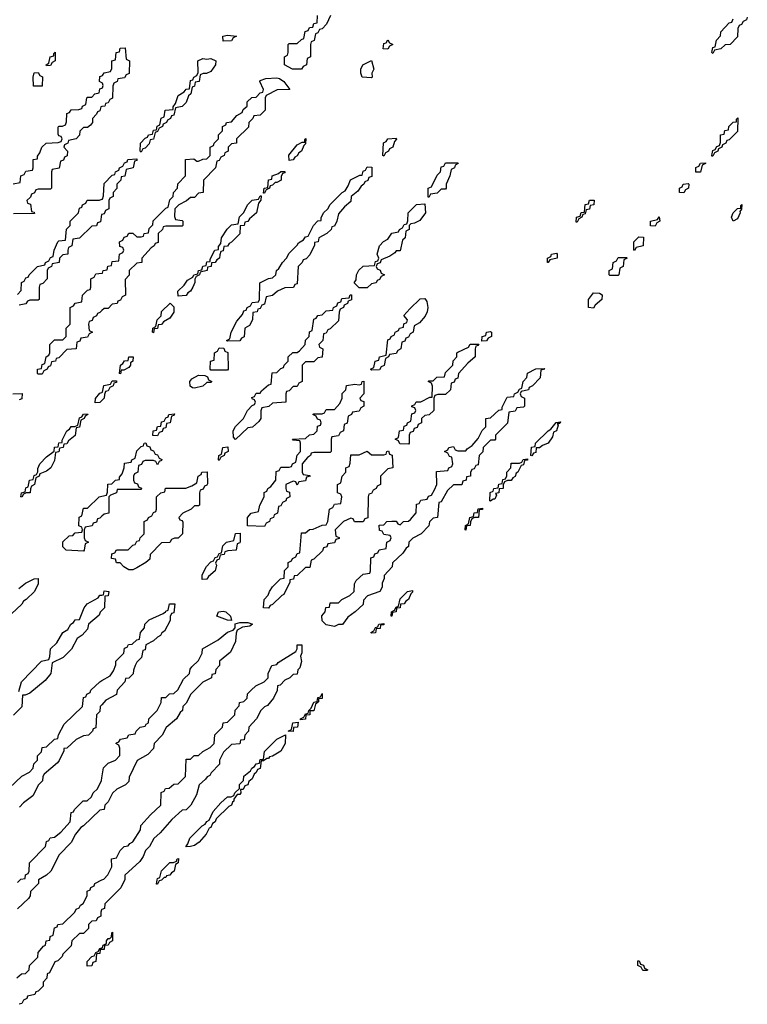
# Model space of a CAD drawing. Header units: inches. Extents: x 2710028 to 2964570, y 496606 to 722708.
# Tile 218 of 228: x 2909600 to 2913138, y 674182 to 678970. Entities that reach past the tile are written whole.
import ezdxf

# ---------------------------------------------------------------- set-up
doc = ezdxf.new("R2010")
doc.units = ezdxf.units.IN
doc.header["$MEASUREMENT"] = 0
doc.layers.add('C9607', color=7, linetype='Continuous')
doc.layers.add('C9617', color=7, linetype='Continuous')

msp = doc.modelspace()

# ---------------------------------------------------------------- linework, layer by layer
at = {"layer": 'C9607', "color": 6}
for points in [[(2909730, 678746), (2909728, 678750), (2909742, 678758), (2909748, 678790), (2909766, 678794), (2909766, 678806), (2909772, 678812), (2909772, 678770), (2909758, 678762), (2909750, 678748)], [(2909710, 678646), (2909667.3, 678647.3), (2909666, 678690), (2909670, 678712), (2909690, 678714), (2909698, 678698), (2909711.6, 678691.6)], [(2909610, 676648), (2909606, 676650), (2909608, 676670), (2909626, 676674), (2909630, 676694), (2909642, 676698), (2909648, 676730), (2909666, 676734), (2909670, 676754), (2909682, 676758), (2909688, 676772), (2909688, 676788), (2909698, 676810), (2909730, 676844.7), (2909768, 676872), (2909769.3, 676890.7), (2909787.3, 676892.7), (2909790, 676912), (2909806, 676914), (2909806, 676926), (2909828.7, 676970), (2909842, 676978), (2909850, 676991.3), (2909868, 676992), (2909882, 676998), (2909890, 677034), (2909902, 677038), (2909910, 677052), (2909930, 677054), (2909932, 677050), (2909918, 677042), (2909914, 677030), (2909898, 677022), (2909890, 676988), (2909874, 676986), (2909870, 676948), (2909838, 676922), (2909830, 676908), (2909814, 676906), (2909812, 676890), (2909794, 676886), (2909790, 676868), (2909774, 676866), (2909770, 676826), (2909751.3, 676790), (2909730, 676775.3), (2909698, 676762), (2909694, 676750), (2909678, 676742), (2909672, 676710), (2909658, 676702), (2909652, 676688), (2909651.3, 676670), (2909631.6, 676668.4), (2909618, 676662)]]:
    msp.add_lwpolyline(points, close=True, dxfattribs=at)
for points in [[(2910000, 678663), (2909988.8, 678668.9), (2909990, 678694), (2910000, 678697.3)], [(2909568.4, 678171.6), (2909602, 678178), (2909606, 678210), (2909622, 678218), (2909630, 678234), (2909662, 678238), (2909666, 678250), (2909666, 678290), (2909686, 678294), (2909686, 678306), (2909698, 678322), (2909708, 678350), (2909728, 678370), (2909787.3, 678372.7), (2909802, 678378), (2909806, 678390), (2909802, 678402), (2909790, 678406), (2909787.3, 678412.7), (2909787.3, 678447.3), (2909789.2, 678450.8), (2909792, 678452), (2909808, 678452), (2909822, 678458), (2909827.3, 678472.7), (2909830, 678514), (2909842, 678518), (2909850, 678532), (2909887.3, 678532.7), (2909902, 678538), (2909906, 678550), (2909922, 678558), (2909926, 678590), (2909930, 678594), (2909950, 678594), (2909966, 678610), (2909986, 678614), (2909990, 678634), (2910000, 678637.3)], [(2910000, 678547.2), (2909994, 678546), (2909990, 678526), (2909978, 678522), (2909974, 678510), (2909954, 678490), (2909954, 678470), (2909943.6, 678456.4), (2909930, 678446), (2909910, 678446), (2909892.7, 678427.3), (2909891.6, 678408.4), (2909874, 678390), (2909838, 678382), (2909834, 678370), (2909818, 678362), (2909814, 678350), (2909832, 678330), (2909831.6, 678308.4), (2909818, 678302), (2909812.7, 678287.3), (2909798, 678282), (2909792.7, 678247.3), (2909758, 678242), (2909754, 678230), (2909754, 678150), (2909750, 678146), (2909690, 678146), (2909678, 678142), (2909672.7, 678127.3), (2909658, 678122), (2909652.7, 678107.3), (2909634, 678090), (2909638, 678078), (2909652.7, 678072.7), (2909658, 678038), (2909670, 678034), (2909672, 678028), (2909570, 678026)], [(2909590, 677634), (2909607.3, 677652.7), (2909608.4, 677691.6), (2909622, 677698), (2909630, 677714), (2909642, 677718), (2909646, 677730), (2909686, 677770), (2909722, 677778), (2909726, 677790), (2909742, 677798), (2909750, 677814), (2909762, 677818), (2909768, 677850), (2909786, 677890), (2909790, 677894), (2909822, 677898), (2909828.4, 677951.6), (2909846, 677970), (2909846, 677990), (2909886, 678030), (2909890, 678054), (2909902, 678058), (2909906, 678070), (2909922, 678078), (2909928.4, 678091.6), (2909987.3, 678092.7), (2910000, 678097.3)], [(2910000, 678022.7), (2909998, 678022), (2909992.7, 677987.3), (2909978, 677982), (2909972.7, 677967.3), (2909950, 677966), (2909891.6, 677908.4), (2909858, 677902), (2909854, 677870), (2909838, 677862), (2909834, 677850), (2909834, 677830), (2909810, 677826), (2909794, 677810), (2909791.3, 677788.7), (2909758, 677782), (2909754, 677770), (2909738, 677762), (2909734, 677750), (2909734, 677710), (2909712.7, 677687.3), (2909698, 677682), (2909694, 677670), (2909694, 677610), (2909690, 677606), (2909650, 677606), (2909638, 677602), (2909630, 677588), (2909598, 677582)], [(2910000, 677556), (2909990, 677546), (2909978, 677542), (2909974, 677530), (2909958, 677522), (2909952.7, 677507.3), (2909938, 677502), (2909934, 677490), (2909938, 677458), (2909954, 677450), (2909938, 677442), (2909930, 677426), (2909898, 677422), (2909892.7, 677407.3), (2909878, 677402), (2909874, 677370), (2909830, 677366), (2909790, 677326), (2909778, 677322), (2909774, 677310), (2909754, 677306), (2909750, 677286), (2909738, 677282), (2909734, 677270), (2909718, 677262), (2909710, 677246), (2909690, 677246), (2909686, 677250), (2909686, 677270), (2909706, 677274), (2909710, 677294), (2909722, 677298), (2909728, 677330), (2909742, 677338), (2909746, 677350), (2909746, 677390), (2909770, 677414), (2909810, 677414), (2909826, 677430), (2909826, 677470), (2909846, 677490), (2909846, 677570), (2909862, 677578), (2909870, 677592), (2909902, 677598), (2909906, 677630), (2909930, 677654), (2909942, 677658), (2909946, 677670), (2909946, 677710), (2909962, 677718), (2909970, 677734), (2910000, 677737.7)], [(2909566, 677150), (2909612.7, 677152.7), (2909610, 677126), (2909598, 677122)], [(2910000, 677118.7), (2909990, 677108.7), (2909967.3, 677107.3), (2909968, 677128), (2909990, 677154), (2910000, 677157.3)], [(2910000, 676556), (2909990, 676546), (2909978, 676542), (2909972.7, 676527.3), (2909958, 676522), (2909951.6, 676508.4), (2909918, 676502), (2909914, 676490), (2909914, 676450), (2909918, 676438), (2909934, 676430), (2909918, 676422), (2909914, 676390), (2909910, 676386), (2909826, 676390), (2909810, 676406), (2909809, 676431), (2909840.4, 676459.6), (2909858, 676462), (2909870, 676474), (2909902, 676478), (2909906, 676490), (2909902, 676502), (2909888, 676508), (2909888.7, 676551.3), (2909902, 676558), (2909910, 676594), (2909930, 676594), (2909986, 676650), (2910000, 676653.1)], [(2909596.4, 676203.6), (2909628.7, 676230), (2909670, 676251), (2909690, 676252), (2909690, 676226), (2909671.3, 676190), (2909632, 676150), (2909618, 676142), (2909610, 676128), (2909559.6, 676080.4)], [(2909596.4, 675703.6), (2909609.2, 675750.8), (2909706, 675850), (2909742, 675858), (2909747.3, 675872.7), (2909749.1, 675910.9), (2909780.4, 675939.6), (2909809.3, 675990.7), (2909834.6, 676005.4), (2909848.7, 676030), (2909862, 676038), (2909870, 676051.3), (2909890, 676054), (2909914, 676110), (2909928.7, 676130), (2909982, 676158), (2909990, 676171.3), (2910000, 676172.1)], [(2910000, 676097.3), (2909991.6, 676088.4), (2909986, 676074), (2909934, 676030), (2909930, 676006), (2909903.6, 675976.4), (2909879.6, 675960.4), (2909851.2, 675908.9), (2909810.9, 675869.1), (2909758, 675842), (2909752, 675790), (2909723.6, 675756.4), (2909650, 675695.3), (2909626, 675686), (2909614, 675686), (2909610, 675628), (2909570, 675588.7)], [(2909550, 675234), (2909610, 675292), (2909648.4, 675311.6), (2909666, 675330), (2909668.4, 675351.6), (2909686, 675370), (2909686, 675390), (2909706, 675410), (2909708.8, 675431.1), (2909730, 675434), (2909770, 675472), (2909786, 675474), (2909788.4, 675491.6), (2909816.4, 675543.6), (2909906, 675630), (2909910, 675674), (2909922, 675678), (2909926, 675690), (2909942, 675698), (2909946, 675710), (2909989.1, 675750.9), (2910000, 675757)], [(2910000, 675638.8), (2909992, 675630), (2909990, 675606), (2909974, 675590), (2909970, 675526), (2909958, 675522), (2909954, 675510), (2909934, 675490), (2909910, 675488), (2909874, 675470), (2909830, 675428), (2909814, 675426), (2909814, 675414), (2909791.6, 675368.4), (2909783.6, 675356.4), (2909719.6, 675300.4), (2909712, 675290), (2909710.9, 675269.1), (2909692, 675250), (2909663.6, 675196.4), (2909618.8, 675161.2), (2909599.8, 675140.2)], [(2909590, 674774), (2909606, 674790), (2909626, 674794), (2909628.4, 674811.6), (2909642, 674818), (2909646, 674830), (2909648, 674870), (2909726, 674950), (2909730, 674974), (2909742, 674978), (2909748.4, 674991.6), (2909770, 674994), (2909800.4, 675019.6), (2909846, 675070), (2909850, 675114), (2909862, 675118), (2909866, 675130), (2909909.1, 675170.9), (2909928, 675172), (2909948.4, 675191.6), (2909958, 675210), (2909978, 675230), (2909998, 675270), (2910000, 675283.4)], [(2910000, 675127.4), (2909990, 675126), (2909910.7, 675049.3), (2909898, 675042), (2909871.2, 675008.9), (2909850.9, 674969.1), (2909791.2, 674908.9), (2909752, 674830), (2909730.8, 674809.2), (2909692, 674788), (2909690.9, 674769.1), (2909652, 674730), (2909651.2, 674708.9), (2909643.6, 674696.4), (2909590, 674646)], [(2909586, 674310), (2909609.1, 674330.9), (2909628, 674332), (2909646, 674350), (2909648, 674370), (2909688, 674412), (2909690, 674434), (2909715.3, 674464.7), (2909726, 674470), (2909728, 674490), (2909746, 674494), (2909748.4, 674511.6), (2909762, 674518), (2909770, 674554), (2909782, 674558), (2909786, 674570), (2909810, 674574), (2909868, 674630), (2909875.3, 674644.7), (2909888.4, 674651.6), (2909895.3, 674664.7), (2909908.4, 674671.6), (2909928, 674710), (2909927.3, 674732.7), (2909942, 674738), (2909946, 674750), (2909962, 674758), (2909966, 674770), (2910000, 674786.8)], [(2910000, 674642.9), (2909998, 674642), (2909994, 674630), (2909994, 674610), (2909978, 674602), (2909971.6, 674588.4), (2909950, 674586), (2909934, 674570), (2909934, 674550), (2909910, 674526), (2909890, 674526), (2909854, 674490), (2909850, 674466), (2909810, 674426), (2909806, 674414), (2909786, 674394), (2909771.6, 674388.4), (2909744.7, 674335.3), (2909734, 674330), (2909731.6, 674308.4), (2909714, 674290), (2909714, 674270), (2909690, 674246), (2909678, 674242), (2909674, 674230), (2909638, 674222), (2909634, 674210), (2909618, 674202), (2909610, 674186), (2909598, 674182)], [(2910000, 674448.8), (2909991.6, 674448.4), (2909990, 674428.7), (2909972.7, 674427.3), (2909970.4, 674390), (2909955.3, 674384.7), (2909950, 674369.5), (2909927.3, 674367.3), (2909928, 674390), (2909950, 674414), (2909962, 674418), (2909970, 674434), (2909982, 674438), (2909990, 674454), (2910000, 674457.3)]]:
    msp.add_lwpolyline(points, dxfattribs=at)
at = {"layer": 'C9617', "color": 6}
for points in [[(2911112, 678990), (2911091.3, 678948.7), (2911070, 678926), (2911058, 678922), (2911050, 678906), (2911038, 678902), (2911031.6, 678868.4), (2911018, 678862), (2911014, 678850), (2911014, 678790), (2910998, 678782), (2910994, 678750), (2910978, 678742), (2910970, 678729.2), (2910926, 678730), (2910888, 678750), (2910888, 678790), (2910902, 678798), (2910906, 678810), (2910906, 678850), (2910910, 678854), (2910950, 678854), (2910970, 678874), (2910982, 678878), (2910987.3, 678912.7), (2911002, 678918), (2911008.4, 678931.6), (2911026, 678934), (2911030, 678952), (2911046, 678954), (2911048.7, 678990)], [(2913138, 678982), (2913134, 678970), (2913118, 678962), (2913110, 678946), (2913098, 678942), (2913092.7, 678927.3), (2913090, 678886), (2913054, 678850), (2913030, 678848), (2913010, 678828), (2912978, 678822), (2912970, 678806), (2912966, 678810), (2912970, 678834), (2912982, 678838), (2912988, 678870), (2913008, 678892), (2913009, 678911), (2913050, 678954), (2913062, 678958), (2913070, 678974)], [(2910000, 678697.3), (2910002, 678698), (2910010, 678712), (2910042, 678718), (2910047.3, 678732.7), (2910048.7, 678770), (2910066, 678774), (2910068.7, 678810), (2910086, 678814), (2910089.1, 678830.9), (2910112.7, 678832.7), (2910118, 678778), (2910134, 678770), (2910131.6, 678708.4), (2910118, 678702), (2910110, 678688), (2910078, 678682), (2910074, 678670), (2910058, 678662), (2910052.7, 678647.3), (2910051.6, 678588.4), (2910038, 678582), (2910030, 678566), (2910018, 678562), (2910014, 678550), (2910000, 678547.2)], [(2910000, 677737.7), (2910002, 677738), (2910006, 677750), (2910026, 677754), (2910028.8, 677771.1), (2910046, 677774), (2910050, 677794), (2910082, 677798), (2910086, 677830), (2910102, 677838), (2910106, 677850), (2910102, 677862), (2910087.3, 677867.3), (2910086, 677890), (2910102, 677898), (2910107.3, 677912.7), (2910122, 677918), (2910130, 677932), (2910150, 677932), (2910170, 677914), (2910190, 677914), (2910202, 677918), (2910206, 677930), (2910226, 677934), (2910230, 677954), (2910247.3, 677972.7), (2910248.8, 677991.1), (2910310, 678054), (2910322, 678058), (2910330, 678094), (2910346, 678110), (2910348, 678130), (2910368, 678150), (2910368.4, 678171.6), (2910406, 678210), (2910406, 678290), (2910447.3, 678292.7), (2910462, 678282), (2910470, 678282), (2910490, 678292), (2910510, 678294), (2910526, 678310), (2910526, 678350), (2910542, 678358), (2910546, 678370), (2910566, 678390), (2910566, 678410), (2910586, 678430), (2910586, 678450), (2910602, 678458), (2910606, 678470), (2910630, 678474), (2910656.4, 678503.6), (2910682, 678518), (2910687.3, 678532.7), (2910706, 678550), (2910706, 678570), (2910728.8, 678591.1), (2910750, 678594), (2910770, 678614), (2910782, 678618), (2910786, 678630), (2910768, 678670), (2910770, 678674), (2910796.4, 678683.6), (2910850, 678687.3), (2910864, 678684), (2910884.7, 678670), (2910914, 678630), (2910851.6, 678628.4), (2910798, 678602), (2910794, 678590), (2910794, 678530), (2910770, 678506), (2910738, 678502), (2910734, 678490), (2910714, 678470), (2910712.7, 678447.3), (2910654, 678390), (2910654, 678370), (2910630, 678366), (2910614, 678350), (2910614, 678330), (2910598, 678322), (2910594, 678310), (2910578, 678302), (2910570, 678286), (2910558, 678282), (2910552, 678250), (2910494, 678190), (2910492, 678130), (2910470, 678126), (2910450, 678106), (2910430, 678106), (2910411.6, 678088.4), (2910374, 678070), (2910354, 678050), (2910352.7, 678012.7), (2910358, 677998), (2910390, 677994), (2910394, 677990), (2910394, 677970), (2910390, 677966), (2910310, 677966), (2910298, 677962), (2910294, 677950), (2910274, 677930), (2910272.7, 677887.3), (2910258, 677882), (2910254, 677870), (2910239.6, 677860.4), (2910194, 677810), (2910194, 677790), (2910170, 677786), (2910132, 677750), (2910131.6, 677728.4), (2910112.7, 677707.3), (2910114, 677630), (2910098, 677622), (2910090, 677606), (2910078, 677602), (2910074, 677590), (2910050, 677586), (2910030, 677566), (2910010, 677566), (2910000, 677556)], [(2910000, 678637.3), (2910002, 678638), (2910006, 678650), (2910002, 678662), (2910000, 678663)], [(2910000, 678097.3), (2910002, 678098), (2910007.3, 678112.7), (2910010, 678174), (2910050, 678214), (2910062, 678218), (2910066, 678230), (2910082, 678238), (2910086, 678250), (2910102, 678258), (2910110, 678274), (2910122, 678278), (2910126, 678290), (2910170, 678294), (2910170, 678286), (2910158, 678282), (2910151.2, 678248.9), (2910118, 678242), (2910111.3, 678208.7), (2910094, 678206), (2910092, 678190), (2910072, 678170), (2910071.6, 678148.4), (2910054, 678130), (2910054, 678110), (2910038, 678102), (2910034, 678090), (2910034, 678050), (2910018, 678042), (2910010, 678026), (2910000, 678022.7)], [(2910000, 677157.3), (2910002, 677158), (2910008.8, 677191.1), (2910042, 677198), (2910050, 677214), (2910070, 677214), (2910070, 677206), (2910058, 677202), (2910054, 677190), (2910038, 677182), (2910030, 677166), (2910018, 677162), (2910012, 677148), (2910011.3, 677130), (2910000, 677118.7)], [(2910000, 676653.1), (2910022, 676658), (2910027.3, 676672.7), (2910029, 676711), (2910047.3, 676712.7), (2910066, 676730), (2910086, 676734), (2910086, 676746), (2910098, 676762), (2910108, 676790), (2910110, 676814), (2910142, 676818), (2910146, 676830), (2910162, 676838), (2910170, 676874), (2910190, 676894), (2910202, 676898), (2910206, 676910), (2910212.7, 676912.7), (2910218, 676898), (2910232.7, 676892.7), (2910238, 676878), (2910250, 676874), (2910258, 676858), (2910270, 676854), (2910278, 676838), (2910291.6, 676831.6), (2910290, 676826), (2910278, 676822), (2910270, 676806), (2910262, 676822), (2910250, 676826), (2910210, 676826), (2910198, 676822), (2910192.7, 676807.3), (2910178, 676802), (2910174, 676770), (2910158, 676762), (2910154, 676750), (2910154, 676730), (2910158, 676718), (2910172.7, 676712.7), (2910178, 676698), (2910192.7, 676692.7), (2910190, 676686), (2910074, 676686), (2910071, 676669), (2910042, 676658), (2910034, 676650), (2910034, 676570), (2910010, 676566), (2910000, 676556)], [(2910000, 676172.1), (2910007.3, 676172.7), (2910010, 676192), (2910034, 676190), (2910030, 676168), (2910014, 676166), (2910012, 676110), (2910000, 676097.3)], [(2910000, 675757), (2910040.4, 675779.6), (2910056.4, 675803.6), (2910067.3, 675832.7), (2910068, 675850), (2910106, 675890), (2910110, 675914), (2910122, 675918), (2910128.4, 675931.6), (2910147.3, 675932.7), (2910170, 675954), (2910182, 675958), (2910188, 675990), (2910207.3, 676012.7), (2910208, 676030), (2910230, 676051), (2910298, 676082), (2910309, 676091), (2910310, 676094), (2910322, 676098), (2910328, 676130), (2910354, 676130), (2910350, 676086), (2910338, 676082), (2910332, 676068), (2910331.2, 676048.9), (2910303.6, 675996.4), (2910291.6, 675988.4), (2910284.7, 675975.3), (2910270, 675968), (2910250.9, 675949.1), (2910214, 675930), (2910210, 675906), (2910198, 675902), (2910191.6, 675868.4), (2910170, 675846), (2910162, 675830), (2910152.7, 675807.3), (2910151.2, 675788.9), (2910130, 675768), (2910114, 675766), (2910112, 675750), (2910074, 675710), (2910071.2, 675688.9), (2910019.6, 675660.4), (2910000, 675638.8)], [(2910000, 675283.4), (2910007.3, 675332.7), (2910030, 675354), (2910066, 675370), (2910087.3, 675392.7), (2910087.3, 675427.3), (2910082, 675442), (2910068, 675450), (2910070, 675454), (2910082, 675458), (2910090, 675472), (2910122, 675478), (2910130, 675492), (2910162, 675498), (2910166, 675510), (2910186, 675530), (2910210, 675534), (2910215.3, 675544.7), (2910226, 675550), (2910228, 675570), (2910268, 675610), (2910288, 675650), (2910290, 675674), (2910310, 675674), (2910328.4, 675691.6), (2910350, 675694), (2910368.4, 675711.6), (2910396.4, 675763.6), (2910426, 675790), (2910428.4, 675811.6), (2910436.4, 675823.6), (2910470, 675854), (2910488, 675890), (2910488.8, 675911.1), (2910565.6, 675954.4), (2910610, 675991), (2910638, 676002), (2910647.3, 676012.7), (2910648, 676032), (2910670, 676038), (2910710, 676038), (2910732, 676030), (2910719.6, 676020.4), (2910683.6, 676016.4), (2910658, 676002), (2910652.7, 675987.3), (2910650, 675946), (2910625.4, 675894.6), (2910572, 675850), (2910571.2, 675828.9), (2910554, 675810), (2910551.2, 675788.9), (2910534, 675786), (2910532, 675770), (2910490, 675748), (2910432, 675690), (2910410, 675646), (2910394, 675630), (2910392, 675610), (2910379.6, 675600.4), (2910362, 675570), (2910311.6, 675528.4), (2910292, 675490), (2910254, 675450), (2910250, 675426), (2910223.6, 675396.4), (2910171.6, 675368.4), (2910132.7, 675287.3), (2910130, 675266), (2910114, 675250), (2910071.6, 675228.4), (2910051.6, 675208.4), (2910030, 675166), (2910014, 675150), (2910011.2, 675128.9), (2910000, 675127.4)], [(2910000, 674786.8), (2910008.8, 674791.1), (2910029, 674811), (2910048, 674850), (2910046, 674890), (2910070, 674894), (2910088, 674930), (2910108, 674950), (2910128, 674952), (2910135.3, 674964.7), (2910150, 674972), (2910188, 675030), (2910189.1, 675050.9), (2910236.4, 675103.6), (2910286, 675150), (2910287.3, 675212.7), (2910302, 675218), (2910308.4, 675231.6), (2910327.3, 675232.7), (2910350, 675252), (2910370, 675254), (2910406, 675290), (2910410, 675374), (2910430, 675374), (2910448.4, 675391.6), (2910470, 675392), (2910490, 675412), (2910526, 675430), (2910546, 675450), (2910548.4, 675491.6), (2910586, 675530), (2910588.8, 675551.1), (2910610, 675554), (2910646, 675590), (2910648.4, 675611.6), (2910667.3, 675632.7), (2910668, 675650), (2910690, 675654), (2910706, 675670), (2910708.4, 675691.6), (2910726, 675710), (2910749, 675731), (2910788, 675750), (2910808, 675770), (2910808.8, 675791.1), (2910826, 675830), (2910850, 675834), (2910856.4, 675843.6), (2910942, 675898), (2910948.7, 675910), (2910949.4, 675930.6), (2910972, 675930), (2910971.2, 675891.1), (2910964.7, 675875.3), (2910970.9, 675849.1), (2910962, 675818), (2910952, 675808), (2910950, 675788), (2910930, 675786), (2910914, 675770), (2910890, 675758), (2910866, 675734), (2910854, 675730), (2910851.6, 675708.4), (2910834, 675670), (2910804.7, 675635.3), (2910790, 675628), (2910772, 675610), (2910752, 675570), (2910714, 675530), (2910712, 675510), (2910694, 675490), (2910691.2, 675468.9), (2910674, 675466), (2910670, 675448), (2910630, 675446), (2910591.6, 675408.4), (2910572, 675370), (2910572, 675350), (2910531.6, 675308.4), (2910524.7, 675295.3), (2910511.6, 675288.4), (2910503.6, 675276.4), (2910472, 675250), (2910459.6, 675200.4), (2910432, 675150), (2910410, 675128), (2910390, 675126), (2910339.6, 675080.4), (2910283.6, 675016.4), (2910251.6, 674988.4), (2910230.9, 674949.1), (2910212, 674930), (2910199.8, 674900.2), (2910183.6, 674876.4), (2910112, 674810), (2910111.2, 674788.9), (2910091.2, 674748.9), (2910014, 674670), (2910011.6, 674648.4), (2910000, 674642.9)], [(2910000, 674457.3), (2910002, 674458), (2910006, 674470), (2910022, 674478), (2910022, 674490), (2910030, 674502), (2910038, 674502), (2910046, 674510), (2910048, 674530), (2910052, 674532), (2910050.8, 674490), (2910036.9, 674483.1), (2910030, 674469.2), (2910011.6, 674468.4), (2910010, 674449.2), (2910000, 674448.8)]]:
    msp.add_lwpolyline(points, dxfattribs=at)
for points in [[(2910590, 678866), (2910588, 678890), (2910610, 678894), (2910654, 678890), (2910638, 678882), (2910630, 678868)], [(2911390, 678826), (2911368, 678828), (2911370, 678854), (2911382, 678858), (2911390, 678872), (2911398, 678858), (2911414, 678850), (2911398, 678842)], [(2910510, 678778), (2910530, 678781), (2910554, 678770), (2910552, 678750), (2910530, 678718), (2910508, 678708), (2910492, 678708), (2910478, 678702), (2910472, 678670), (2910454, 678666), (2910450, 678646), (2910438, 678642), (2910432, 678610), (2910421, 678599), (2910410, 678568), (2910390, 678548), (2910358, 678542), (2910350, 678506), (2910338, 678502), (2910334, 678490), (2910318, 678482), (2910314, 678470), (2910298, 678462), (2910294, 678450), (2910278, 678442), (2910270, 678426), (2910258, 678422), (2910250.9, 678389.1), (2910234, 678386), (2910230, 678366), (2910210, 678346), (2910198, 678342), (2910190, 678326), (2910186, 678330), (2910188, 678370), (2910210, 678394), (2910222, 678398), (2910226, 678410), (2910246, 678414), (2910250, 678432), (2910266, 678434), (2910268.4, 678451.6), (2910282, 678458), (2910288.4, 678491.6), (2910302, 678498), (2910308, 678530), (2910346, 678534), (2910346, 678546), (2910358, 678562), (2910370, 678602), (2910400.4, 678619.6), (2910410, 678632), (2910426, 678634), (2910430, 678674), (2910442, 678678), (2910446, 678690), (2910462, 678698), (2910467.3, 678712.7), (2910466, 678770), (2910490, 678782)], [(2911310, 678688), (2911266, 678690), (2911258, 678710), (2911258, 678730), (2911268.8, 678751.1), (2911311.3, 678771.3), (2911322, 678730), (2911312, 678710), (2911314, 678690)], [(2912966, 678306), (2912966, 678310), (2912970, 678334), (2912982, 678338), (2912990, 678354), (2913002, 678358), (2913007.3, 678372.7), (2913008, 678410), (2913026, 678414), (2913028.8, 678431.1), (2913046, 678434), (2913048, 678450), (2913070, 678472), (2913086, 678474), (2913086, 678486), (2913092, 678492), (2913090, 678426), (2913050, 678386), (2913038, 678382), (2913034, 678370), (2913018, 678362), (2913014, 678350), (2912998, 678342), (2912994, 678330), (2912978, 678322), (2912970, 678306)], [(2910910, 678286), (2910908.4, 678311.6), (2910950, 678362), (2910974, 678374), (2910986, 678374), (2910986, 678386), (2910992, 678392), (2910990, 678366), (2910982, 678358), (2910971, 678330), (2910956.9, 678323.1), (2910950, 678308.7), (2910938, 678302), (2910930, 678288)], [(2911370, 678306), (2911366, 678310), (2911369.4, 678370.6), (2911382, 678378), (2911390, 678391.3), (2911430, 678394), (2911431.6, 678388.4), (2911422, 678378), (2911414, 678350), (2911398, 678342), (2911394, 678330), (2911378, 678322)], [(2911590, 678106), (2911586, 678110), (2911586, 678150), (2911602, 678158), (2911630, 678214), (2911646, 678230), (2911650, 678254), (2911662, 678258), (2911670, 678274), (2911730, 678274), (2911732, 678270), (2911718, 678262), (2911714, 678250), (2911698, 678242), (2911692, 678210), (2911674, 678170), (2911674, 678150), (2911670, 678146), (2911650, 678146), (2911630, 678126), (2911598, 678122)], [(2912888, 678228), (2912888.4, 678251.6), (2912902, 678258), (2912910, 678272), (2912934, 678274), (2912934, 678270), (2912918, 678262), (2912910, 678228)], [(2910610, 677406), (2910606, 677410), (2910622, 677418), (2910628, 677450), (2910655.3, 677504.7), (2910683.1, 677536.9), (2910690, 677554), (2910702, 677558), (2910706, 677570), (2910722, 677578), (2910730, 677594), (2910762, 677598), (2910766, 677610), (2910768, 677690), (2910810, 677712), (2910830, 677714), (2910846, 677730), (2910848, 677750), (2910860.4, 677759.6), (2910878, 677790), (2910898, 677810), (2910910, 677834), (2910950, 677874), (2910955.3, 677884.7), (2910980.4, 677899.6), (2910990, 677914), (2911002, 677918), (2911028, 677970), (2911050, 677992), (2911066, 677994), (2911066, 678006), (2911078, 678030), (2911098, 678050), (2911110, 678072), (2911168, 678130), (2911182, 678138), (2911198, 678162), (2911209, 678191), (2911254, 678214), (2911266, 678214), (2911270, 678234), (2911282, 678238), (2911290, 678254), (2911312.7, 678252.7), (2911312.7, 678207.3), (2911298, 678202), (2911292.7, 678187.3), (2911278, 678182), (2911274, 678170), (2911259.6, 678160.4), (2911243.6, 678136.4), (2911212, 678110), (2911210, 678086), (2911179.6, 678060.4), (2911150, 678026), (2911142, 677990), (2911130, 677966), (2911118, 677962), (2911114, 677950), (2911094, 677930), (2911054, 677910), (2911052, 677890), (2911034, 677886), (2911034, 677874), (2911010, 677826), (2910992.7, 677807.3), (2910978, 677802), (2910974, 677790), (2910954, 677770), (2910950, 677686), (2910938, 677682), (2910931.6, 677668.4), (2910890, 677666), (2910854, 677650), (2910830, 677628), (2910798, 677622), (2910790, 677586), (2910778, 677582), (2910770, 677566), (2910758, 677562), (2910754, 677550), (2910734, 677546), (2910732, 677510), (2910716.9, 677483.1), (2910694, 677470), (2910691.6, 677428.4), (2910678, 677422), (2910670, 677408)], [(2910786, 678126), (2910788, 678150), (2910806, 678154), (2910810, 678192), (2910826, 678194), (2910828, 678210), (2910858, 678222), (2910870, 678232), (2910890, 678232), (2910890, 678226), (2910878, 678222), (2910872, 678208), (2910871.3, 678190), (2910850, 678178), (2910842, 678178), (2910830, 678166), (2910818, 678162), (2910814, 678150), (2910798, 678142), (2910790, 678126)], [(2912830, 678128), (2912808.8, 678128.9), (2912808, 678150), (2912822, 678158), (2912826, 678170), (2912850, 678174), (2912854, 678170), (2912852, 678150), (2912838, 678142)], [(2910370, 677626), (2910368.7, 677650), (2910400.4, 677679.6), (2910416.4, 677703.6), (2910442, 677718), (2910446, 677730), (2910466, 677734), (2910468.8, 677751.1), (2910486, 677754), (2910490, 677772), (2910506, 677774), (2910510, 677792), (2910526, 677794), (2910526, 677806), (2910548.7, 677850), (2910567.3, 677852.7), (2910567.3, 677867.3), (2910578, 677882), (2910582, 677910), (2910609.1, 677950.9), (2910630, 677972), (2910662, 677978), (2910669.1, 678010.9), (2910688, 678030), (2910708.8, 678071.1), (2910730, 678092), (2910762, 678098), (2910770, 678114), (2910774, 678114), (2910772, 678092), (2910762, 678078), (2910752, 678030), (2910718, 678002), (2910710, 677988), (2910694, 677986), (2910692, 677970), (2910672.7, 677967.3), (2910670.7, 677929.3), (2910630, 677888.7), (2910618, 677882), (2910610, 677868.7), (2910592.7, 677867.3), (2910590, 677846), (2910578, 677842), (2910572.7, 677827.3), (2910572, 677810), (2910558, 677802), (2910550, 677788.7), (2910532.7, 677787.3), (2910530.9, 677769.1), (2910514, 677766), (2910512, 677750), (2910478, 677742), (2910474, 677730), (2910458, 677722), (2910452, 677708), (2910452, 677692), (2910442, 677670), (2910430.6, 677649.4), (2910418, 677642), (2910410, 677629)], [(2912306, 677986), (2912308, 678010), (2912326, 678014), (2912330, 678032), (2912346, 678034), (2912350, 678072), (2912366, 678074), (2912370, 678092), (2912392.7, 678092.7), (2912391.2, 678068.9), (2912374, 678066), (2912370, 678048), (2912354, 678046), (2912350, 678026), (2912338, 678022), (2912334, 678010), (2912318, 678002), (2912310, 677986)], [(2911250, 677666), (2911226, 677690), (2911235.3, 677704.7), (2911238, 677730), (2911248.7, 677751.3), (2911270, 677771.3), (2911326, 677774), (2911330, 677794), (2911342, 677798), (2911346, 677810), (2911338, 677830), (2911348.8, 677871.1), (2911368.8, 677891.1), (2911390, 677902), (2911410, 677932), (2911442, 677938), (2911446, 677950), (2911462, 677958), (2911470, 677974), (2911482, 677978), (2911488, 677992), (2911489.2, 678030.8), (2911528.8, 678071.1), (2911570, 678074), (2911574, 678030), (2911546, 677994), (2911519.6, 677980.4), (2911502, 677978), (2911494, 677970), (2911494, 677950), (2911478, 677942), (2911474, 677910), (2911462, 677898), (2911450, 677846), (2911430, 677846), (2911423.6, 677836.4), (2911399.8, 677820.2), (2911358, 677802), (2911352.7, 677787.3), (2911338, 677782), (2911334, 677770), (2911338, 677758), (2911352.7, 677752.7), (2911358, 677738), (2911374, 677730), (2911358, 677722), (2911350, 677706), (2911338, 677702), (2911334, 677690), (2911310, 677686), (2911290, 677666)], [(2913070, 677989.5), (2913061.2, 678010), (2913069.3, 678030), (2913090, 678052), (2913106, 678054), (2913106, 678066), (2913111.6, 678071.6), (2913110, 678048), (2913102, 678038), (2913102.8, 678030), (2913090, 678001.2)], [(2912690, 677966), (2912667.3, 677967.3), (2912668, 677990), (2912702, 677998), (2912710, 678011.3), (2912712, 677990), (2912698, 677982)], [(2912590, 677848), (2912586, 677850), (2912586, 677890), (2912610, 677914), (2912632.7, 677912.7), (2912631.3, 677870), (2912598, 677862)], [(2912170, 677788.7), (2912166, 677790), (2912166, 677810), (2912182, 677818), (2912186, 677830), (2912210, 677834), (2912214, 677830), (2912214, 677810), (2912178, 677802)], [(2912470, 677726), (2912466, 677730), (2912466, 677750), (2912482, 677758), (2912486, 677790), (2912502, 677798), (2912510, 677814), (2912550, 677814), (2912554, 677810), (2912538, 677802), (2912534, 677770), (2912518, 677762), (2912514, 677730), (2912510, 677726)], [(2910650, 676928), (2910640.4, 676940.4), (2910638, 676970), (2910648.8, 676991.1), (2910688, 677030), (2910708, 677070), (2910730, 677094), (2910742, 677098), (2910746, 677110), (2910742, 677122), (2910730, 677126), (2910728, 677132), (2910742, 677138), (2910750, 677154), (2910770, 677154), (2910775.3, 677164.7), (2910810, 677194), (2910822, 677198), (2910827.3, 677252.7), (2910850, 677254), (2910870, 677274), (2910882, 677278), (2910886, 677290), (2910906, 677310), (2910906, 677330), (2910928.4, 677351.6), (2910950, 677352), (2910960.4, 677359.6), (2910988, 677390), (2910989.1, 677410.9), (2911008, 677430), (2911008.4, 677451.6), (2911022, 677458), (2911030, 677514), (2911042, 677518), (2911050, 677532), (2911070, 677534), (2911090, 677554), (2911122, 677558), (2911126, 677570), (2911142, 677578), (2911147.3, 677592.7), (2911162, 677598), (2911166, 677614), (2911202, 677618), (2911207.3, 677632.7), (2911212.7, 677632.7), (2911212.7, 677607.3), (2911198, 677602), (2911194, 677590), (2911178, 677582), (2911174, 677570), (2911158, 677562), (2911152.7, 677547.3), (2911150, 677506), (2911110, 677466), (2911098, 677462), (2911090, 677446), (2911078, 677442), (2911074, 677410), (2911054, 677390), (2911058, 677378), (2911074, 677370), (2911071.2, 677328.9), (2911050, 677326), (2911030, 677306), (2910990, 677306), (2910974, 677290), (2910974, 677210), (2910958, 677202), (2910950, 677186), (2910930, 677186), (2910910, 677166), (2910898, 677162), (2910894, 677150), (2910894, 677110), (2910830, 677106), (2910811.6, 677088.4), (2910778, 677082), (2910772.7, 677067.3), (2910772, 677030), (2910763.6, 677016.4), (2910731.6, 676988.4), (2910710, 676986)], [(2911310, 677266), (2911306, 677270), (2911322, 677278), (2911328, 677310), (2911346, 677314), (2911348.8, 677331.1), (2911382, 677338), (2911390, 677414), (2911402, 677418), (2911406, 677430), (2911422, 677438), (2911426, 677450), (2911442, 677458), (2911446, 677470), (2911466, 677474), (2911468.4, 677491.6), (2911482, 677498), (2911486, 677510), (2911468, 677532), (2911496.4, 677563.6), (2911547.3, 677612.7), (2911570, 677614), (2911579.6, 677599.6), (2911584.7, 677570), (2911582, 677550), (2911571.6, 677528.4), (2911543.6, 677496.4), (2911518, 677482), (2911514, 677450), (2911498, 677442), (2911490, 677426), (2911478, 677422), (2911472.7, 677407.3), (2911458, 677402), (2911454, 677370), (2911438, 677362), (2911430, 677346), (2911398, 677342), (2911394, 677330), (2911378, 677322), (2911371.6, 677288.4), (2911358, 677282), (2911350, 677268)], [(2912390, 677568), (2912366, 677570), (2912366, 677610), (2912390, 677642), (2912419.6, 677639.6), (2912431.6, 677631.6), (2912431, 677609), (2912398, 677582)], [(2910250, 677448), (2910246, 677450), (2910248, 677470), (2910262, 677478), (2910269.1, 677510.9), (2910288, 677530), (2910289.1, 677550.9), (2910332, 677592), (2910350, 677574), (2910350, 677548), (2910330, 677518), (2910299.6, 677500.4), (2910290, 677488), (2910274, 677486), (2910270, 677468), (2910254, 677466)], [(2911847.3, 677407.3), (2911848.7, 677430), (2911866, 677434), (2911870, 677451.3), (2911890, 677454), (2911894, 677450), (2911894, 677430), (2911878, 677422), (2911870, 677408)], [(2910530, 677266), (2910526, 677270), (2910528, 677310), (2910546, 677314), (2910548, 677350), (2910562, 677358), (2910570, 677374), (2910592.7, 677372.7), (2910598, 677358), (2910611.6, 677351.6), (2910614, 677270), (2910610, 677266)], [(2911490, 676906), (2911448, 676908), (2911442, 676922), (2911426, 676930), (2911442, 676938), (2911446, 676970), (2911466, 676974), (2911470, 676994), (2911482, 676998), (2911486, 677010), (2911502, 677018), (2911507.3, 677052.7), (2911522, 677058), (2911526, 677070), (2911522, 677082), (2911507.3, 677087.3), (2911507.3, 677092.7), (2911522, 677098), (2911528.4, 677111.6), (2911550, 677112), (2911594, 677134), (2911606, 677134), (2911607.3, 677187.3), (2911602, 677202), (2911586, 677210), (2911590, 677214), (2911610, 677214), (2911628.4, 677231.6), (2911666, 677234), (2911670, 677254), (2911706, 677290), (2911708.4, 677311.6), (2911726, 677330), (2911726, 677350), (2911730, 677354), (2911782, 677378), (2911790, 677392), (2911832.7, 677392.7), (2911830, 677386), (2911818, 677382), (2911814, 677370), (2911814, 677330), (2911779.6, 677300.4), (2911734, 677250), (2911730, 677226), (2911718, 677222), (2911712.7, 677207.3), (2911698, 677202), (2911694, 677170), (2911670, 677148), (2911632.7, 677147.3), (2911618, 677142), (2911614, 677130), (2911614, 677070), (2911591.6, 677048.4), (2911570, 677046), (2911554, 677030), (2911554, 677010), (2911538, 677002), (2911532.7, 676987.3), (2911518, 676982), (2911512.7, 676967.3), (2911498, 676962), (2911494, 676950), (2911494, 676910)], [(2910090, 677248), (2910086, 677250), (2910089.4, 677290.6), (2910102, 677298), (2910110, 677311.3), (2910127.3, 677312.7), (2910130, 677331.3), (2910151.3, 677331.3), (2910150.7, 677309.3), (2910138, 677302), (2910138, 677290), (2910130, 677278), (2910106, 677266), (2910094, 677266)], [(2911130, 676019), (2911090, 676028), (2911070, 676046), (2911068.4, 676071.6), (2911086, 676090), (2911088.8, 676111.1), (2911106, 676114), (2911110, 676134), (2911150, 676134), (2911166, 676150), (2911206, 676170), (2911226, 676190), (2911227.3, 676227.3), (2911236.4, 676243.6), (2911270, 676274), (2911302, 676278), (2911306, 676290), (2911307.3, 676352.7), (2911322, 676358), (2911327.3, 676372.7), (2911342, 676378), (2911347.3, 676392.7), (2911382, 676398), (2911386, 676430), (2911402, 676438), (2911406, 676450), (2911402, 676462), (2911370, 676466), (2911362, 676482), (2911350, 676486), (2911348.7, 676511.3), (2911370, 676514), (2911386, 676530), (2911410, 676532), (2911430, 676532), (2911438, 676518), (2911450, 676514), (2911466, 676530), (2911490, 676532), (2911500.4, 676539.6), (2911527.3, 676572.7), (2911530, 676614), (2911542, 676618), (2911550, 676634), (2911582, 676638), (2911587.3, 676652.7), (2911602, 676658), (2911616.4, 676683.6), (2911628, 676710), (2911627.3, 676772.7), (2911682, 676778), (2911686, 676790), (2911702, 676798), (2911706, 676810), (2911702, 676842), (2911690, 676846), (2911682, 676862), (2911666, 676870), (2911682, 676878), (2911686, 676890), (2911710, 676894), (2911718, 676878), (2911730, 676874), (2911770, 676874), (2911776.4, 676883.6), (2911800.4, 676899.6), (2911830, 676934), (2911848.4, 676971.6), (2911866, 676990), (2911866, 677030), (2911890, 677034), (2911930, 677072), (2911946, 677074), (2911946, 677086), (2911970, 677134), (2912002, 677138), (2912006, 677150), (2912022, 677158), (2912030, 677174), (2912042, 677178), (2912048, 677210), (2912066, 677230), (2912068.7, 677251.3), (2912110, 677272), (2912150, 677274), (2912154, 677270), (2912134, 677266), (2912131, 677229), (2912094, 677190), (2912078, 677182), (2912074, 677170), (2912038, 677162), (2912034, 677150), (2912038, 677138), (2912054, 677130), (2912054, 677090), (2912050, 677086), (2912018, 677082), (2912010, 677066), (2911978, 677062), (2911972.7, 677007.3), (2911914, 676950), (2911914, 676930), (2911910, 676926), (2911890, 676926), (2911854, 676890), (2911851.6, 676868.4), (2911834, 676850), (2911830, 676806), (2911818, 676802), (2911810, 676786), (2911798, 676782), (2911792, 676768), (2911791.3, 676750), (2911772.7, 676747.3), (2911771.3, 676730), (2911754, 676726), (2911750, 676708.7), (2911710, 676708), (2911679.6, 676680.4), (2911650, 676626), (2911638, 676622), (2911632, 676550), (2911610, 676546), (2911592, 676528), (2911590, 676508), (2911552, 676470), (2911511.2, 676448.9), (2911492, 676430), (2911490, 676408), (2911479.6, 676400.4), (2911463.6, 676376.4), (2911412, 676328), (2911410.9, 676309.1), (2911372, 676268), (2911372, 676252), (2911362, 676230), (2911362, 676210), (2911351.3, 676190), (2911291.3, 676168.7), (2911272, 676148), (2911270, 676126), (2911232, 676090), (2911195.3, 676064.7), (2911170, 676029.2), (2911150, 676029)], [(2910450, 677178), (2910440.4, 677180.4), (2910428.4, 677188.4), (2910428, 677210), (2910436.4, 677223.6), (2910470, 677242), (2910499.6, 677239.6), (2910512.7, 677232.7), (2910518, 677218), (2910534, 677210), (2910530, 677206), (2910510, 677206), (2910490, 677188.7)], [(2910950, 676706), (2910942, 676722), (2910930, 676726), (2910894, 676710), (2910894, 676690), (2910898, 676678), (2910912.7, 676672.7), (2910914, 676650), (2910898, 676642), (2910894, 676630), (2910878, 676622), (2910870, 676606), (2910858, 676602), (2910854, 676570), (2910838, 676562), (2910834, 676550), (2910818, 676542), (2910814, 676530), (2910798, 676522), (2910790, 676506), (2910708, 676508), (2910708, 676550), (2910726, 676570), (2910762, 676578), (2910768, 676610), (2910788, 676650), (2910788.4, 676671.6), (2910802, 676678), (2910806, 676690), (2910820.4, 676699.6), (2910846, 676730), (2910847.3, 676772.7), (2910862, 676778), (2910870, 676794), (2910910, 676794), (2910922, 676798), (2910926, 676810), (2910942, 676818), (2910948.4, 676851.6), (2910966, 676870), (2910966, 676910), (2910962, 676922), (2910930, 676926), (2910926, 676930), (2910990, 676934), (2911008.4, 676951.6), (2911030, 676954), (2911046, 676970), (2911047.3, 676992.7), (2911062, 676998), (2911066, 677010), (2911062, 677022), (2911047.3, 677027.3), (2911042, 677042), (2911026, 677050), (2911030, 677054), (2911070, 677054), (2911082, 677058), (2911090, 677074), (2911130, 677074), (2911156.4, 677103.6), (2911168, 677130), (2911168.4, 677151.6), (2911186, 677170), (2911189, 677191), (2911230, 677198), (2911250, 677194), (2911262, 677198), (2911266, 677210), (2911272.7, 677212.7), (2911274, 677150), (2911254, 677130), (2911258, 677118), (2911272.7, 677112.7), (2911274, 677090), (2911258, 677082), (2911250, 677066), (2911218, 677062), (2911214, 677050), (2911198, 677042), (2911192.7, 677007.3), (2911178, 677002), (2911174, 676970), (2911158, 676962), (2911150, 676946), (2911118, 676942), (2911114, 676930), (2911114, 676870), (2911110, 676866), (2911030, 676866), (2911018, 676862), (2911014, 676850), (2910999.6, 676840.4), (2910974, 676810), (2910974, 676770), (2910978, 676758), (2911010, 676754), (2911012, 676750), (2910994, 676746), (2910990, 676728), (2910958, 676722)], [(2910270, 676946), (2910247.3, 676947.3), (2910248.8, 676971.1), (2910266, 676974), (2910270, 676992), (2910286, 676994), (2910290, 677014), (2910302, 677018), (2910310, 677034), (2910322, 677038), (2910326, 677050), (2910352.7, 677052.7), (2910350, 677046), (2910338, 677042), (2910331.2, 677008.9), (2910314, 677006), (2910310, 676986), (2910298, 676982), (2910292.7, 676967.3), (2910278, 676962)], [(2912090, 676848.7), (2912086, 676850), (2912088.8, 676891.1), (2912106, 676894), (2912108.8, 676911.1), (2912170, 676971.3), (2912182, 676978), (2912209.3, 677010.7), (2912230, 677014), (2912226, 677006), (2912214, 677006), (2912218, 676998), (2912210.4, 676970), (2912195.3, 676964.7), (2912190, 676942), (2912170.4, 676910), (2912141.4, 676898.6), (2912128, 676888), (2912112, 676888), (2912110, 676866), (2912098, 676862)], [(2910570, 676826), (2910566, 676830), (2910568, 676850), (2910582, 676858), (2910588, 676890), (2910612.7, 676892.7), (2910614, 676870), (2910598, 676862), (2910594, 676850), (2910578, 676842)], [(2911270, 676528), (2911228.4, 676528.4), (2911222, 676542), (2911210, 676546), (2911174, 676530), (2911134, 676490), (2911138, 676458), (2911152.7, 676452.7), (2911152.7, 676447.3), (2911138, 676442), (2911130, 676426), (2911098, 676422), (2911092.7, 676407.3), (2911078, 676402), (2911072.7, 676387.3), (2911030, 676346), (2911018, 676342), (2911010, 676306), (2910990, 676306), (2910950, 676268), (2910934, 676266), (2910931.2, 676248.9), (2910914, 676246), (2910914, 676234), (2910884.7, 676175.3), (2910874, 676170), (2910830, 676126), (2910818, 676122), (2910810, 676108), (2910786, 676110), (2910788.7, 676150), (2910808.8, 676171.1), (2910815.3, 676190), (2910830, 676211.3), (2910868.8, 676251.1), (2910886, 676254), (2910888.4, 676291.6), (2910906, 676310), (2910906, 676330), (2910922, 676338), (2910926, 676350), (2910942, 676358), (2910950, 676374), (2910962, 676378), (2910970, 676474), (2910990, 676474), (2911008.4, 676491.6), (2911027.3, 676492.7), (2911070, 676512), (2911090, 676514), (2911098, 676530), (2911106, 676590), (2911122, 676598), (2911130, 676614), (2911162, 676618), (2911166, 676650), (2911162, 676662), (2911146, 676670), (2911146, 676710), (2911162, 676718), (2911168, 676750), (2911186, 676770), (2911186, 676790), (2911202, 676798), (2911207.3, 676812.7), (2911210, 676854), (2911250, 676854), (2911290, 676871.3), (2911310, 676854), (2911370, 676854), (2911382, 676858), (2911386, 676870), (2911392.7, 676872.7), (2911398, 676858), (2911411.6, 676851.6), (2911414, 676790), (2911390, 676786), (2911354, 676750), (2911354, 676710), (2911338, 676702), (2911334, 676690), (2911318, 676682), (2911310, 676666), (2911298, 676662), (2911294, 676650), (2911292.7, 676547.3), (2911278, 676542)], [(2911890, 676628.7), (2911886, 676630), (2911888.4, 676671.6), (2911902, 676678), (2911906, 676690), (2911926, 676694), (2911930, 676712), (2911946, 676714), (2911950, 676734), (2911962, 676738), (2911968, 676752), (2911968.7, 676770), (2911988, 676790), (2911990, 676814), (2912030, 676814), (2912042, 676818), (2912048.4, 676831.6), (2912070, 676834), (2912070, 676828), (2912054, 676826), (2912050, 676806), (2912038, 676802), (2912022, 676770), (2912014.4, 676765.6), (2912010, 676749.3), (2911997.3, 676742.7), (2911990, 676729.3), (2911971.2, 676728.9), (2911958, 676722), (2911951.3, 676708.7), (2911950.8, 676690), (2911932, 676688), (2911930, 676668.7), (2911914, 676666), (2911918, 676658), (2911910, 676638), (2911902, 676638)], [(2910130, 676295.3), (2910106, 676310), (2910088, 676328), (2910070, 676328.7), (2910066, 676346), (2910046, 676350), (2910047.3, 676372.7), (2910062, 676378), (2910070, 676392), (2910127.3, 676392.7), (2910150, 676414), (2910162, 676418), (2910170, 676434), (2910182, 676438), (2910186, 676450), (2910206, 676470), (2910206, 676530), (2910222, 676538), (2910226, 676550), (2910242, 676558), (2910250, 676574), (2910262, 676578), (2910266, 676590), (2910266, 676650), (2910286, 676670), (2910306, 676674), (2910308.8, 676691.1), (2910407.3, 676692.7), (2910436.4, 676703.6), (2910462, 676718), (2910468, 676750), (2910482, 676758), (2910486, 676770), (2910512, 676772), (2910512.7, 676712.7), (2910510, 676706), (2910498, 676702), (2910492.7, 676687.3), (2910478, 676682), (2910474, 676670), (2910474, 676610), (2910470, 676606), (2910450, 676606), (2910434, 676590), (2910394, 676570), (2910374, 676550), (2910378, 676538), (2910390, 676534), (2910392.7, 676527.3), (2910392, 676470), (2910370, 676448.7), (2910352, 676448), (2910338, 676442), (2910330, 676428), (2910290, 676426), (2910234, 676370), (2910232.7, 676347.3), (2910214, 676330), (2910170, 676304), (2910150, 676295.3)], [(2911770, 676488), (2911766, 676490), (2911768, 676510), (2911782, 676518), (2911788, 676550), (2911806, 676554), (2911810, 676572), (2911826, 676574), (2911830, 676592), (2911850, 676594), (2911850, 676588), (2911834, 676586), (2911830.6, 676550), (2911811.2, 676548.9), (2911798, 676542), (2911791.3, 676528.7), (2911790.8, 676510), (2911772, 676508)], [(2910488, 676248), (2910488, 676270), (2910509, 676311), (2910530, 676334), (2910542, 676338), (2910550, 676354), (2910562, 676358), (2910570, 676374), (2910582, 676378), (2910588.4, 676411.6), (2910606, 676430), (2910642, 676438), (2910648.8, 676471.1), (2910672.7, 676472.7), (2910672.7, 676432.7), (2910670, 676426), (2910658, 676422), (2910652, 676390), (2910612.7, 676387.3), (2910598, 676382), (2910594, 676370), (2910574, 676366), (2910570, 676346), (2910558, 676342), (2910552.7, 676327.3), (2910556.9, 676316.9), (2910550.7, 676290), (2910518, 676262), (2910510, 676248.7)], [(2911410, 676068.7), (2911406, 676070), (2911408, 676090), (2911422, 676098), (2911430, 676114), (2911442, 676118), (2911450, 676154), (2911486, 676190), (2911510, 676194), (2911510, 676186), (2911502, 676178), (2911490.8, 676150), (2911476.9, 676143.1), (2911470, 676129.2), (2911451.6, 676128.4), (2911450.8, 676110), (2911432, 676108), (2911431, 676090), (2911412.7, 676087.3)], [(2910630, 676048), (2910610, 676049.2), (2910558, 676070), (2910566, 676090), (2910590, 676093.4), (2910602, 676090), (2910624.7, 676070)], [(2911310, 675986), (2911308, 675990), (2911322, 675998), (2911330, 676014), (2911342, 676018), (2911346, 676030), (2911370, 676034), (2911370, 676028), (2911354, 676026), (2911352, 676010), (2911332.7, 676007.3), (2911330, 675988.7)], [(2910966, 675566), (2910966, 675570), (2910982, 675578), (2910990, 675594), (2911002, 675598), (2911006, 675610), (2911018, 675622), (2911030, 675652), (2911046, 675654), (2911050, 675674), (2911062, 675678), (2911070, 675694), (2911070, 675668.7), (2911052.7, 675667.3), (2911052.7, 675652.7), (2911038, 675642), (2911030, 675609.2), (2911011.6, 675608.4), (2911010, 675589.3), (2910991.3, 675588.7), (2910990, 675569.3)], [(2910930, 675509.3), (2910906, 675510), (2910922, 675518), (2910928, 675550), (2910954, 675554), (2910950.6, 675530), (2910932, 675528)], [(2910408, 674948), (2910418, 674962), (2910428, 674990), (2910488, 675050), (2910502, 675058), (2910510, 675071.3), (2910522, 675078), (2910540.2, 675119.8), (2910578, 675162), (2910610, 675191), (2910628.4, 675191.6), (2910642, 675198), (2910646, 675210), (2910668, 675232), (2910669.1, 675250.9), (2910688, 675270), (2910689.3, 675290.7), (2910722, 675318), (2910729.3, 675330.7), (2910742, 675338), (2910750, 675352), (2910766, 675354), (2910770, 675372), (2910786, 675374), (2910790, 675412), (2910850, 675471.3), (2910892.7, 675492.7), (2910890.3, 675450), (2910870, 675413.2), (2910828.8, 675388.9), (2910814.4, 675385.6), (2910810, 675378), (2910802, 675378), (2910786, 675366), (2910774, 675366), (2910770, 675329), (2910756.9, 675323.1), (2910750, 675308.7), (2910739.6, 675300.4), (2910730, 675278), (2910714, 675266), (2910710, 675249.3), (2910695.3, 675244.7), (2910686, 675226), (2910674, 675226), (2910676, 675210), (2910670, 675202), (2910658, 675202), (2910641, 675179), (2910641, 675170), (2910634.9, 675165.1), (2910630.4, 675150), (2910616.7, 675143.3), (2910555.9, 675084.1), (2910550, 675069), (2910538, 675062), (2910530, 675042), (2910522, 675038), (2910506, 675010), (2910473.4, 674970), (2910450, 674954), (2910430, 674949)], [(2910266, 674766), (2910268, 674788), (2910270, 674794), (2910282, 674798), (2910288.8, 674831.1), (2910330, 674871.3), (2910348, 674872), (2910362, 674878), (2910366, 674890), (2910371.6, 674891.6), (2910370.8, 674870), (2910358, 674862), (2910350.5, 674830), (2910338, 674822), (2910330, 674809.5), (2910314, 674806), (2910310, 674798), (2910302, 674798), (2910290, 674786), (2910278, 674782), (2910270, 674766)], [(2912630, 674346), (2912622, 674362), (2912606, 674370), (2912606, 674394), (2912612.7, 674392.7), (2912618, 674378), (2912632.7, 674372.7), (2912638, 674358), (2912654, 674350), (2912650, 674346)]]:
    msp.add_lwpolyline(points, close=True, dxfattribs=at)

doc.saveas('drawing.dxf')
